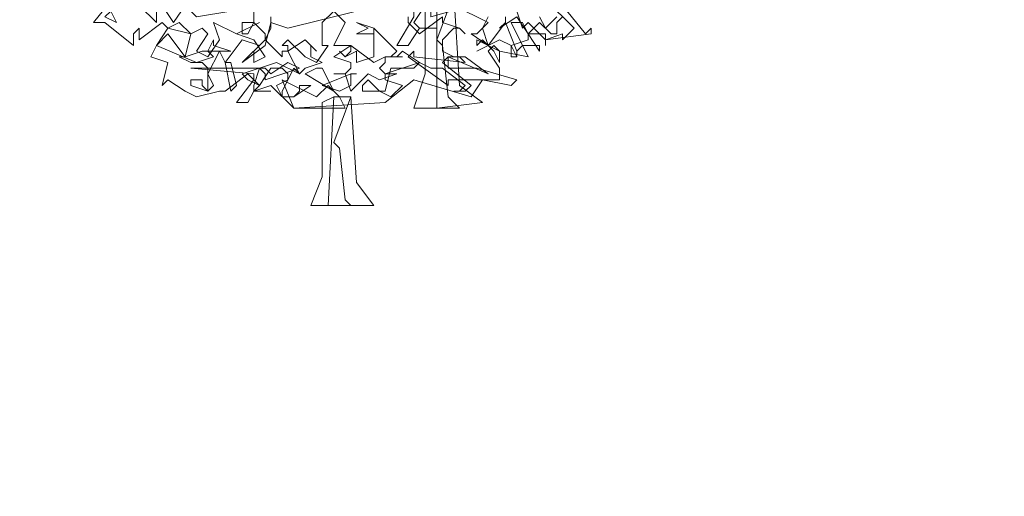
# Model space of a CAD drawing. Header units: millimetres. Extents: x 4234 to 4704, y 1542 to 2004.
# Tile 113 of 256: x 4331 to 4348, y 1813 to 1821. Entities that reach past the tile are written whole.
import ezdxf

# ---------------------------------------------------------------- set-up
doc = ezdxf.new("R2010")
doc.units = ezdxf.units.MM
doc.linetypes.add('DASHED', pattern=[19.05, 12.7, -6.35])
doc.layers.add('BOD', color=40, linetype='Continuous')
doc.layers.add('DIMENSIONS', color=7, linetype='Continuous')
pattern_1 = [(90, (3399.144, -158.445), (-8.980256, 8.980256), [2.38125, -15.57926]), (45, (3399.144, -158.445), (-8.980256, 8.980256), [2.38125, -10.31875]), (135, (3399.144, -158.445), (-8.980256, -8.980256), [2.38125, -10.31875])]

# ---------------------------------------------------------------- blocks, each defined once
blk = doc.blocks.new('A$Cf9015526')
at = {"color": 116, "lineweight": 0, "true_color": 0x136734}
for points in [[(2.0431, 0.7773), (2.1319, 0.6662), (2.1541, 0.6884), (2.1541, 0.6662), (1.9764, 0.644), (1.9764, 0.6218), (1.9764, 0.6662), (1.9098, 0.6662), (1.8876, 0.7106), (1.8432, 0.7106), (1.9098, 0.5774), (1.7988, 0.5996), (1.7766, 0.6218), (1.7544, 0.5996), (1.7988, 0.533), (1.7988, 0.4886), (1.7322, 0.4886), (1.6877, 0.4219), (1.4657, 0.4886), (1.3546, 0.3997), (0.9993, 0.3775), (0.9105, 0.4664), (0.8439, 0.4441), (0.8661, 0.4664), (0.8217, 0.5108), (0.7328, 0.4441), (0.7106, 0.4441), (0.6218, 0.4219), (0.5774, 0.4441), (0.5108, 0.4886), (0.4886, 0.4664), (0.5108, 0.5552), (0.4441, 0.5774), (0.4664, 0.6218), (0.5108, 0.6884), (0.4886, 0.7106), (0.3997, 0.644), (0.3997, 0.6662), (0.3997, 0.6884), (0.3775, 0.6662), (0.3775, 0.6218), (0.2665, 0.7106), (0.2221, 0.7106), (0.3109, 0.8217)], [(1.9764, 0.7995), (2.0875, 0.6884), (2.0431, 0.644), (2.0431, 0.6662), (1.9764, 0.644), (1.9098, 0.7106), (1.8876, 0.6884), (1.8654, 0.755)], [(1.7544, 0.7328), (1.7322, 0.6884), (1.7544, 0.6218), (1.821, 0.7106), (1.8654, 0.5996), (1.8654, 0.5774), (1.8432, 0.5774), (1.8432, 0.6218), (1.7988, 0.644), (1.7544, 0.6218), (1.7766, 0.5996), (1.7544, 0.6218), (1.71, 0.5996), (1.7544, 0.6218), (1.6877, 0.6662), (1.71, 0.6662), (1.7544, 0.7106), (1.6211, 0.7773)], [(1.4435, 0.7328), (1.4435, 0.7106), (1.4879, 0.6662), (1.5767, 0.7328), (1.5767, 0.7106), (1.6433, 0.6884), (1.6655, 0.6662), (1.6433, 0.6884), (1.6211, 0.6884), (1.5767, 0.644), (1.5767, 0.5996), (1.6211, 0.5774), (1.6655, 0.5774), (1.7544, 0.5108), (1.5989, 0.5774), (1.5767, 0.5552), (1.6877, 0.4664), (1.6655, 0.4441), (1.6211, 0.4441), (1.6433, 0.4441), (1.6655, 0.4664), (1.5767, 0.533), (1.5323, 0.533), (1.4879, 0.5552), (1.3546, 0.5108), (1.3546, 0.4886), (1.4213, 0.4664), (1.3768, 0.4219), (1.3324, 0.4441), (1.288, 0.4441), (1.2658, 0.4441), (1.2658, 0.4664), (1.288, 0.4886), (1.3324, 0.4441), (1.3546, 0.4441), (1.3768, 0.533), (1.4657, 0.533), (1.4879, 0.5552), (1.4213, 0.5996), (1.3991, 0.5774), (1.3768, 0.5774), (1.3991, 0.5996), (1.3102, 0.6884), (1.3102, 0.5996), (1.3102, 0.5774), (1.2436, 0.5552), (1.2436, 0.5996), (1.1992, 0.5774), (1.177, 0.5996), (1.1992, 0.5774), (1.2214, 0.5996), (1.2214, 0.6218), (1.1548, 0.6218), (1.1992, 0.7106), (1.1548, 0.755), (1.1104, 0.7106), (1.1104, 0.6218), (1.1326, 0.6218), (1.0882, 0.5552), (1.0437, 0.5774), (0.9771, 0.644), (0.9549, 0.6218), (0.9771, 0.6218), (0.9771, 0.5996), (0.9549, 0.5996), (0.9549, 0.5774), (0.8883, 0.644), (0.9105, 0.6884), (0.9105, 0.7328)], [(1.9542, 0.7328), (1.9764, 0.6884), (2.0209, 0.7328)], [(2.0431, 0.7328), (2.0209, 0.7106), (2.0209, 0.6662), (1.9986, 0.6662), (1.9542, 0.7106), (1.9098, 0.6662), (1.9542, 0.5996), (1.9542, 0.6218), (1.8876, 0.6218), (1.8654, 0.5996), (1.8654, 0.5774), (1.8432, 0.6218), (1.9098, 0.644), (1.9098, 0.6662), (1.8654, 0.7328), (1.7988, 0.6884), (1.821, 0.7106), (1.821, 0.7328)]]:
    blk.add_lwpolyline(points, dxfattribs=at)
for points in [[(0.5774, 0.7995), (0.6662, 0.7773), (0.7106, 0.7995), (0.8217, 0.7773), (0.755, 0.755), (0.6218, 0.7328), (0.5774, 0.7773), (0.533, 0.7106), (0.4886, 0.7773), (0.4664, 0.755), (0.4664, 0.7106), (0.3997, 0.7773), (0.4219, 0.8217), (0.4664, 0.7995)], [(1.6877, 0.7773), (1.5323, 0.7328), (1.5323, 0.755), (1.5101, 0.7773), (1.4657, 0.7106), (1.4879, 0.6884), (1.5545, 0.6884), (1.4879, 0.6884), (1.4435, 0.6218), (1.3991, 0.6218), (1.4657, 0.7328), (1.4657, 0.755), (1.177, 0.7773), (1.5323, 0.7773), (1.5545, 0.755), (1.6211, 0.8217), (1.6877, 0.7995)], [(1.5545, 0.644), (1.5767, 0.6218), (1.5989, 0.4219), (1.6433, 0.3775), (1.5101, 0.3775), (1.4657, 0.3775), (1.5101, 0.5108), (1.5101, 0.7773), (1.5545, 0.8217), (1.6211, 0.8217)], [(1.7322, 0.3997), (1.5545, 0.3775), (1.5545, 0.8217), (1.6211, 0.8217), (1.6433, 0.4664)], [(1.0215, 0.7773), (1.2436, 0.755), (0.9771, 0.6884), (0.9105, 0.7106), (0.8883, 0.6218), (0.7995, 0.5552), (0.8883, 0.644), (0.8883, 0.6662), (0.8439, 0.7106), (0.8217, 0.6662), (0.7995, 0.6662), (0.7995, 0.7106), (0.8439, 0.7106), (0.8439, 0.7995), (0.9771, 0.7773), (1.0437, 0.7995), (1.0437, 0.7773)], [(0.3109, 0.7106), (0.2665, 0.7328), (0.2887, 0.755)], [(0.644, 0.6884), (0.6662, 0.6662), (0.6218, 0.5996), (0.6662, 0.5774), (0.7106, 0.644), (0.6884, 0.7106), (0.7773, 0.6662), (0.8661, 0.7106), (0.7773, 0.6662), (0.8439, 0.644), (0.8883, 0.5774), (0.8439, 0.5552), (0.8439, 0.5996), (0.8661, 0.6218), (0.7995, 0.644), (0.7328, 0.5552), (0.755, 0.5552), (0.7773, 0.4664), (0.755, 0.4441), (0.7328, 0.5552), (0.7106, 0.5996), (0.6662, 0.5108), (0.6884, 0.4664), (0.6662, 0.4441), (0.5996, 0.4664), (0.5996, 0.4886), (0.644, 0.4886), (0.644, 0.4664), (0.6662, 0.4441), (0.6662, 0.533), (0.644, 0.5552), (0.5996, 0.5552), (0.5552, 0.5774), (0.5774, 0.5774), (0.5996, 0.6662), (0.5108, 0.6884), (0.5552, 0.7106), (0.5996, 0.6662)], [(1.3102, 0.6662), (1.2436, 0.6662), (1.288, 0.6884), (1.2436, 0.7106), (1.3102, 0.6884)], [(0.5108, 0.6662), (0.5774, 0.5774), (0.644, 0.5996), (0.6662, 0.5996), (0.6884, 0.644), (0.6884, 0.6218), (0.755, 0.5996), (0.6662, 0.5996), (0.6884, 0.5774), (0.6218, 0.5552), (0.4664, 0.6218)], [(1.0659, 0.6218), (1.0659, 0.5996), (1.0659, 0.5774), (1.1104, 0.5552), (1.0437, 0.533), (1.0215, 0.5108), (0.9771, 0.5996), (1.0437, 0.644), (1.0882, 0.5996)], [(1.3546, 0.5774), (1.4213, 0.5774), (1.3546, 0.5774), (1.3546, 0.5552), (1.3324, 0.533), (1.3546, 0.5108), (1.3991, 0.5108), (1.3324, 0.4886), (1.288, 0.5108), (1.2214, 0.4441), (1.1992, 0.5108), (1.1548, 0.5108), (1.1992, 0.5108), (1.2214, 0.533), (1.2214, 0.5552), (1.1548, 0.5774), (1.2214, 0.6218), (1.3102, 0.5552)], [(1.7988, 0.5552), (1.7766, 0.5996), (1.7322, 0.644), (1.71, 0.6218), (1.71, 0.644), (1.7988, 0.5996)], [(1.6655, 0.5552), (1.6433, 0.5774), (1.5989, 0.5774), (1.5989, 0.5552), (1.5989, 0.533), (1.71, 0.533), (1.8654, 0.4886), (1.8432, 0.4664), (1.7322, 0.4886), (1.5989, 0.4886), (1.5989, 0.4664), (1.4435, 0.5774), (1.4657, 0.5996), (1.4657, 0.5774)], [(1.0215, 0.533), (0.8883, 0.4886), (0.8883, 0.5108), (0.8661, 0.533), (0.8439, 0.4664), (0.8439, 0.4441), (0.9105, 0.4441), (0.8439, 0.4441), (0.8217, 0.3997), (0.7773, 0.3997), (0.8439, 0.4886), (0.8439, 0.5108), (0.5996, 0.533), (0.8883, 0.533), (0.9105, 0.5108), (0.9771, 0.5552)], [(0.9993, 0.533), (0.9549, 0.4441), (0.9549, 0.4219), (0.9993, 0.4219), (1.0215, 0.4441), (1.0215, 0.4664), (1.0437, 0.4664), (1.0659, 0.4664), (0.9993, 0.4219), (0.9549, 0.4219), (0.9327, 0.4664), (0.9771, 0.4886), (0.9771, 0.5108), (0.9549, 0.533), (0.9105, 0.533), (0.8661, 0.4664), (0.8217, 0.4886), (0.7995, 0.5108), (0.9327, 0.5552), (1.0215, 0.5108)], [(1.1548, 0.4441), (1.0437, 0.5108), (1.0882, 0.533), (1.1104, 0.533)], [(1.2214, 0.5108), (1.2214, 0.4886), (1.2214, 0.4664), (1.177, 0.4441), (1.1104, 0.4664), (1.2214, 0.5108), (1.2436, 0.5108)]]:
    blk.add_lwpolyline(points, close=True, dxfattribs=at)
at = {"color": 97, "lineweight": 0, "true_color": 0x397239}
blk.add_lwpolyline([(1.1326, 0.4664), (1.177, 0.4219), (1.1992, 0.3775), (1.0659, 0.3775), (1.0437, 0.3775), (0.9993, 0.3775), (0.9549, 0.4886), (1.0882, 0.4219)], close=True, dxfattribs=at)
at = {"color": 32, "lineweight": 0, "true_color": 0xb85b00}
blk.add_lwpolyline([(1.1548, 0.2443), (1.177, 0.2221), (1.1992, 0.0222), (1.2214, 0), (1.1104, 0), (1.0659, 0), (1.1104, 0.111), (1.1104, 0.3997), (1.1548, 0.4219), (1.2214, 0.4219)], close=True, dxfattribs=at)
at = {"color": 47, "lineweight": 0, "true_color": 0x727239}
blk.add_lwpolyline([(1.3102, 0), (1.1326, 0), (1.1548, 0.4219), (1.2214, 0.4219), (1.2436, 0.0888)], close=True, dxfattribs=at)

msp = doc.modelspace()

# ---------------------------------------------------------------- hatches: boundary and pattern name
at = {"layer": 'DIMENSIONS'}
h = msp.add_hatch(dxfattribs=at)
h.set_pattern_fill('GRASS', color=256, scale=0.5)
h.set_pattern_definition(pattern_1)
h.paths.add_polyline_path([(4417.642, 1844.325), (4423.295, 1838.251), (4434.997, 1847.63), (4469.633, 1855.411), (4513.149, 1877.657), (4531.91, 1892.866), (4546.887, 1910.457), (4556.576, 1922.748), (4577.553, 1933.381), (4592.745, 1936.647), (4614.987, 1937.27), (4624.025, 1937.27), (4633.352, 1938.711), (4636.398, 1940.231), (4631.843, 1952.387, 0.161807)])
h.paths.add_polyline_path([(4631.843, 1952.387), (4629.875, 1957.638), (4629.402, 1957.362), (4621.324, 1958.355), (4615.855, 1959.613), (4597.306, 1970.684), (4571.563, 1964.436), (4571.563, 1952.35), (4556.657, 1951.293), (4533.205, 1949.701), (4514.014, 1931.759), (4500.094, 1928.388), (4467.514, 1910.265), (4457.649, 1889.768), (4440.095, 1876.858), (4418.61, 1858.458), (4410.164, 1852.361), (4417.642, 1844.325, -0.161807)])
h.paths.add_polyline_path([(4548.079, 1916.6), (4552.857, 1929.938), (4546.693, 1932.146), (4541.915, 1918.808)], flags=24)
h.paths.add_polyline_path([(4503.056, 1883.274), (4507.833, 1896.612), (4501.67, 1898.82), (4496.892, 1885.482)], flags=24)
h.paths.add_polyline_path([(4451.737, 1857.409), (4456.514, 1870.747), (4450.351, 1872.954), (4445.573, 1859.617)], flags=24)
h.paths.add_polyline_path([(4412.993, 1854.337), (4417.077, 1849.949), (4419.339, 1852.055), (4415.256, 1856.442)], flags=24)
h.paths.add_polyline_path([(4596.347, 1950.181), (4601.125, 1963.518), (4594.961, 1965.726), (4590.184, 1952.389)], flags=24)
h.paths.add_polyline_path([(4509.799, 1914.44), (4520.772, 1919.976), (4517.122, 1927.21), (4506.149, 1921.675)], flags=24)
h.paths.add_polyline_path([(4321.655, 1898.427), (4326.034, 1896.392), (4327.337, 1899.195), (4322.958, 1901.23)], flags=9)
h.paths.add_polyline_path([(4333.436, 1891.996), (4338.276, 1888.46), (4340.1, 1890.956), (4335.26, 1894.492)], flags=9)
h.paths.add_polyline_path([(4351.195, 1875.643), (4355.521, 1871.494), (4357.661, 1873.726), (4353.334, 1877.874)], flags=9)
h.paths.add_polyline_path([(4373.922, 1853.781), (4378.272, 1849.657), (4380.399, 1851.901), (4376.049, 1856.024)], flags=9)
h.paths.add_polyline_path([(4389.205, 1846.109), (4392.546, 1849.595), (4390.314, 1851.734), (4386.973, 1848.248)], flags=9)
h.paths.add_polyline_path([(4407.974, 1825.893), (4411.638, 1829.038), (4409.624, 1831.383), (4405.961, 1828.238)], flags=9)
h.paths.add_polyline_path([(4405.697, 1823.188), (4408.835, 1819.518), (4411.185, 1821.527), (4408.046, 1825.197)], flags=9)
h.paths.add_polyline_path([(4412.076, 1813.536), (4414.857, 1808.226), (4417.596, 1809.66), (4414.815, 1814.97)], flags=9)
h.paths.add_polyline_path([(4306.063, 1735.531), (4308.37, 1742.308), (4305.444, 1743.304), (4303.137, 1736.527)], flags=9)
h.paths.add_polyline_path([(4289.124, 1902.077), (4295.062, 1902.894), (4294.64, 1905.956), (4288.702, 1905.139)], flags=9)
h.paths.add_polyline_path([(4305.67, 1902.469), (4311.525, 1901.187), (4312.186, 1904.206), (4306.331, 1905.488)], flags=9)
h.paths.add_polyline_path([(4434.212, 1813.221), (4438.6, 1817.304), (4436.494, 1819.567), (4432.106, 1815.483)], flags=9)
h.paths.add_polyline_path([(4381.102, 1865.727), (4385.185, 1861.34), (4387.448, 1863.446), (4383.365, 1867.833)], flags=9)
h.paths.add_polyline_path([(4421.978, 1821.805), (4426.062, 1817.417), (4428.324, 1819.523), (4424.241, 1823.911)], flags=9)
h.paths.add_polyline_path([(4410.395, 1823.868), (4413.93, 1827.157), (4411.824, 1829.42), (4408.289, 1826.131)], flags=9)
h.paths.add_polyline_path([(4387.391, 1817.486), (4392.169, 1830.823), (4386.005, 1833.031), (4381.227, 1819.694)], flags=9)
h.paths.add_polyline_path([(4347.973, 1750.06), (4352.75, 1763.397), (4346.587, 1765.605), (4341.809, 1752.268)], flags=9)
h.paths.add_polyline_path([(4341.432, 1678.315), (4346.21, 1691.652), (4340.046, 1693.86), (4335.269, 1680.523)], flags=9)
h.paths.add_polyline_path([(4323.367, 1583.702), (4328.145, 1597.039), (4321.981, 1599.247), (4317.204, 1585.909)], flags=9)
h.paths.add_polyline_path([(4335.365, 1700.446), (4339.979, 1713.328), (4330.825, 1716.607), (4326.211, 1703.726)], flags=9)
h.paths.add_polyline_path([(4396.179, 1839.031), (4404.655, 1830.211), (4406.861, 1832.33), (4398.385, 1841.151)], flags=9)
h.paths.add_polyline_path([(4396.433, 1860.296), (4402.629, 1853.776), (4403.712, 1854.806), (4397.517, 1861.325)], flags=9)
h.paths.add_polyline_path([(4349.014, 1900.377), (4363.585, 1891.161), (4365.102, 1893.559), (4350.531, 1902.776)], flags=9)
h.paths.add_polyline_path([(4438.666, 1769.752), (4437.611, 1764.115), (4441.328, 1763.419), (4442.383, 1769.056)], flags=9)
h.paths.add_polyline_path([(4432.339, 1775.082), (4431.592, 1769.395), (4435.341, 1768.902), (4436.089, 1774.588)], flags=9)
h.paths.add_polyline_path([(4446.576, 1765.01), (4445.473, 1759.382), (4449.184, 1758.654), (4450.287, 1764.282)], flags=9)
h.paths.add_polyline_path([(4333.28, 1902.136), (4338.08, 1900.158), (4339.521, 1903.654), (4334.722, 1905.632)], flags=9)
h.paths.add_polyline_path([(4335.517, 1907.037), (4340.858, 1904.947), (4342.235, 1908.469), (4336.895, 1910.559)], flags=9)
h.paths.add_polyline_path([(4338.313, 1912.555), (4343.753, 1910.74), (4344.95, 1914.327), (4339.509, 1916.142)], flags=9)
h.paths.add_polyline_path([(4390.585, 1863.01), (4393.613, 1859.818), (4396.592, 1862.643), (4393.563, 1865.836)], flags=9)
h.paths.add_polyline_path([(4431.119, 1819.228), (4434.15, 1816.033), (4437.129, 1818.858), (4434.097, 1822.054)], flags=9)
h.paths.add_polyline_path([(4421.135, 1830.165), (4424.164, 1826.973), (4427.142, 1829.798), (4424.114, 1832.991)], flags=9)
h.paths.add_polyline_path([(4410.884, 1841.214), (4413.913, 1838.022), (4416.891, 1840.847), (4413.863, 1844.04)], flags=9)
h.paths.add_polyline_path([(4400.588, 1852.195), (4403.617, 1849.002), (4406.596, 1851.828), (4403.567, 1855.02)], flags=9)
h.paths.add_polyline_path([(4378.865, 1874.762), (4381.896, 1871.566), (4384.875, 1874.392), (4381.843, 1877.588)], flags=9)
h = msp.add_hatch(dxfattribs=at)
h.set_pattern_fill('GRASS', color=256, scale=0.5)
h.set_pattern_definition(pattern_1)
h.paths.add_polyline_path([(4408.862, 1832.2), (4393.775, 1848.471), (4381.611, 1830.922), (4363.601, 1808.702), (4358.367, 1803.397), (4341.885, 1775.147), (4339.648, 1751.088), (4324.492, 1725.327), (4322.615, 1687.402), (4321.49, 1659.197), (4314.617, 1611.703), (4291.924, 1588.609), (4316.189, 1573.325, -0.136079)])
h.paths.add_polyline_path([(4392.753, 1820.406), (4397.531, 1833.743), (4391.367, 1835.951), (4386.589, 1822.614)], flags=24)
h.paths.add_polyline_path([(4353.335, 1752.98), (4358.112, 1766.317), (4351.949, 1768.525), (4347.171, 1755.188)], flags=24)
h.paths.add_polyline_path([(4340.727, 1703.367), (4345.341, 1716.248), (4336.187, 1719.527), (4331.573, 1706.646)], flags=24)
h = msp.add_hatch(dxfattribs=at)
h.set_pattern_fill('GRASS', color=256, scale=0.5)
h.set_pattern_definition(pattern_1)
h.paths.add_polyline_path([(4310.827, 1570.405, -0.136079), (4403.5, 1829.279), (4388.413, 1845.551), (4376.249, 1828.002), (4358.239, 1805.782), (4353.005, 1800.476), (4336.523, 1772.227), (4334.286, 1748.168), (4319.13, 1722.407), (4317.253, 1684.482), (4316.128, 1656.277), (4309.255, 1608.783), (4286.562, 1585.689)])
h.paths.add_polyline_path([(4386.925, 1816.184), (4392.635, 1832.125), (4386.471, 1834.333), (4380.761, 1818.392)], flags=24)
h.paths.add_polyline_path([(4335.454, 1700.695), (4339.956, 1713.262), (4330.801, 1716.541), (4326.3, 1703.974)], flags=24)

# ---------------------------------------------------------------- linework, layer by layer
at = {"layer": 'DIMENSIONS', "linetype": 'DASHED', "lineweight": 5}
msp.add_arc((4823.953, 1532.739), 514.506, 144.78227, 175.80174, dxfattribs=at)

# ---------------------------------------------------------------- block references
at = {"layer": 'BOD', "xscale": 4.480026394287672, "yscale": 4.480026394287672, "zscale": 4.480026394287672}
msp.add_blockref('A$Cf9015526', (4331.068, 1818.048, 480.917), dxfattribs=at)

doc.saveas('drawing.dxf')
